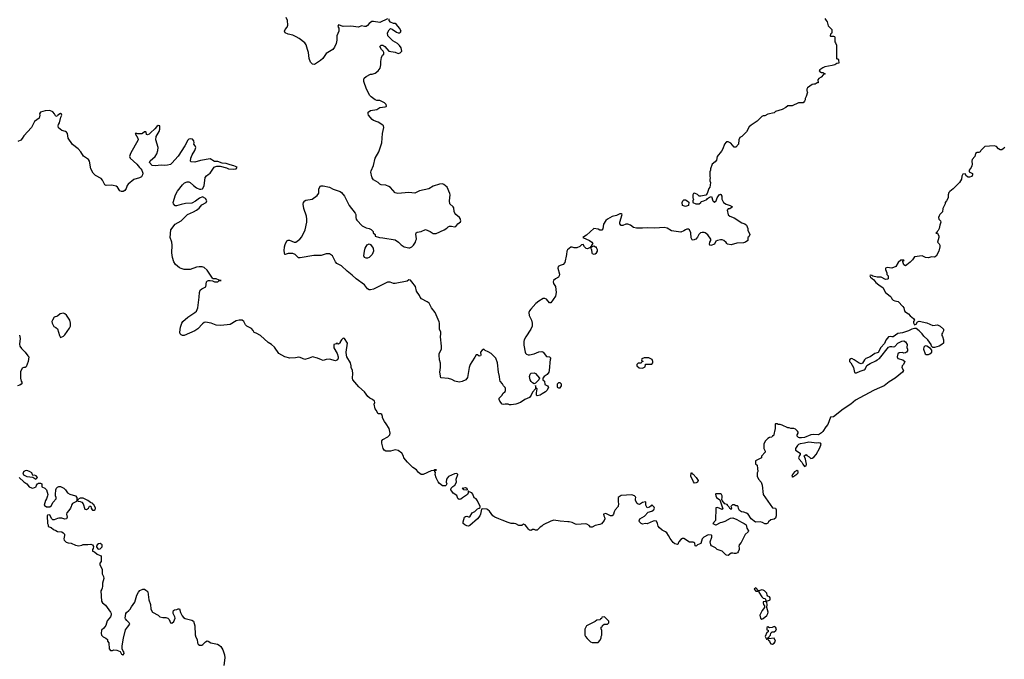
# Model space of a CAD drawing. Header units: inches. Extents: x 1980008 to 2252673, y 74414 to 260562.
# Tile 60 of 228: x 2078777 to 2091664, y 170273 to 178640. Entities that reach past the tile are written whole.
import ezdxf

# ---------------------------------------------------------------- set-up
doc = ezdxf.new("R2010")
doc.units = ezdxf.units.IN
doc.header["$MEASUREMENT"] = 0
for name, color, linetype in [('C0177', 7, 'Continuous'), ('C0187', 7, 'Continuous'), ('C0197', 7, 'Continuous')]:
    doc.layers.add(name, color=color, linetype=linetype)

msp = doc.modelspace()

# ---------------------------------------------------------------- linework, layer by layer
at = {"layer": 'C0177', "color": 5, "elevation": 60}
for points in [[(2080000, 176470), (2079976, 176476), (2079910, 176471), (2079890, 176481), (2079862, 176542), (2079844, 176564), (2079770, 176602), (2079737, 176630), (2079710, 176690), (2079691, 176790), (2079676, 176810), (2079614, 176854), (2079576, 176910), (2079541, 176950), (2079467, 177007), (2079411, 177090), (2079404, 177150), (2079391, 177170), (2079378, 177178), (2079330, 177190), (2079306, 177206), (2079287, 177227), (2079279, 177250), (2079284, 177270), (2079296, 177290), (2079316, 177364), (2079330, 177390), (2079326, 177406), (2079310, 177411), (2079275, 177390), (2079270, 177382), (2079250, 177374), (2079231, 177410), (2079213, 177433), (2079173, 177453), (2079110, 177446), (2079048, 177430), (2079038, 177410), (2079041, 177390), (2079030, 177351), (2078970, 177310), (2078930, 177230), (2078830, 177121), (2078810, 177084), (2078790, 177063), (2078755, 177045)], [(2078774, 174514), (2078783, 174470), (2078776, 174396), (2078781, 174370), (2078800, 174340), (2078849, 174290), (2078883, 174243), (2078898, 174230), (2078889, 174170), (2078862, 174098), (2078848, 174092), (2078832, 174092), (2078810, 174082), (2078789, 174031), (2078789, 173950), (2078798, 173910), (2078808, 173890), (2078798, 173870), (2078780, 173860), (2078749, 173851)], [(2078772, 172652), (2078830, 172596), (2078870, 172570), (2078902, 172530), (2078930, 172514), (2078950, 172512), (2078991, 172529), (2078995, 172550), (2079011, 172570), (2079023, 172577), (2079050, 172577), (2079069, 172570), (2079068, 172530), (2079108, 172510), (2079129, 172490), (2079144, 172430), (2079142, 172410), (2079129, 172370), (2079115, 172350), (2079098, 172290), (2079128, 172268), (2079170, 172268), (2079190, 172278), (2079215, 172330), (2079256, 172370), (2079256, 172390), (2079246, 172410), (2079244, 172430), (2079250, 172490), (2079257, 172510), (2079274, 172526), (2079288, 172532), (2079310, 172535), (2079330, 172526), (2079357, 172510), (2079377, 172490), (2079402, 172450), (2079432, 172432), (2079506, 172410), (2079526, 172390), (2079526, 172350), (2079522, 172338), (2079469, 172311), (2079455, 172290), (2079453, 172270), (2079444, 172250), (2079422, 172218), (2079395, 172190), (2079389, 172170), (2079399, 172130), (2079389, 172111), (2079370, 172107), (2079330, 172117), (2079290, 172119), (2079270, 172115), (2079230, 172097), (2079210, 172096), (2079193, 172113), (2079170, 172162), (2079142, 172158), (2079138, 172150), (2079142, 172050), (2079149, 172030), (2079149, 172010), (2079190, 171998), (2079218, 171970), (2079250, 171959), (2079270, 171945), (2079330, 171940), (2079348, 171928), (2079362, 171910), (2079365, 171890), (2079357, 171850), (2079359, 171830), (2079386, 171806), (2079410, 171795), (2079452, 171792), (2079507, 171767), (2079550, 171756), (2079590, 171764), (2079610, 171774), (2079670, 171773), (2079710, 171777), (2079729, 171770), (2079742, 171750), (2079737, 171723), (2079729, 171709), (2079728, 171688), (2079757, 171677), (2079790, 171647), (2079832, 171632), (2079844, 171624), (2079844, 171550), (2079826, 171530), (2079827, 171513), (2079834, 171490), (2079858, 171450), (2079857, 171390), (2079876, 171356), (2079879, 171330), (2079859, 171270), (2079862, 171230), (2079857, 171203), (2079852, 171188), (2079839, 171170), (2079849, 171031), (2079862, 171010), (2079899, 170979), (2079964, 170890), (2079973, 170870), (2079974, 170854), (2079966, 170830), (2079924, 170776), (2079906, 170714), (2079880, 170680), (2079850, 170652), (2079845, 170610), (2079850, 170588), (2079870, 170568), (2079906, 170550), (2079926, 170530), (2079928, 170508), (2079946, 170490), (2079949, 170410), (2079967, 170387), (2079990, 170386), (2080000, 170391)]]:
    msp.add_lwpolyline(points, dxfattribs=at)
for points in [[(2079350, 174801), (2079308, 174792), (2079270, 174762), (2079230, 174748), (2079205, 174710), (2079198, 174690), (2079202, 174670), (2079226, 174626), (2079250, 174614), (2079270, 174594), (2079296, 174510), (2079310, 174482), (2079350, 174498), (2079370, 174516), (2079430, 174605), (2079440, 174630), (2079442, 174670), (2079432, 174710), (2079390, 174773), (2079370, 174793)], [(2078870, 172741), (2078850, 172739), (2078830, 172729), (2078817, 172710), (2078827, 172687), (2078870, 172662), (2078950, 172654), (2078990, 172628), (2079011, 172650), (2078993, 172673), (2078970, 172682), (2078950, 172678), (2078935, 172710), (2078904, 172730)], [(2079570, 172382), (2079538, 172362), (2079534, 172350), (2079542, 172342), (2079570, 172338), (2079590, 172327), (2079608, 172308), (2079630, 172238), (2079650, 172231), (2079678, 172250), (2079690, 172274), (2079710, 172274), (2079712, 172250), (2079725, 172230), (2079730, 172225), (2079750, 172222), (2079758, 172222), (2079766, 172230), (2079768, 172250), (2079750, 172288), (2079738, 172298), (2079733, 172310), (2079702, 172322), (2079668, 172350), (2079610, 172381)], [(2079830, 171786), (2079810, 171784), (2079790, 171770), (2079782, 171750), (2079783, 171743), (2079799, 171719), (2079810, 171713), (2079830, 171717), (2079855, 171745), (2079856, 171770)]]:
    msp.add_lwpolyline(points, close=True, dxfattribs=at)
at = {"layer": 'C0187', "color": 5}
for points, elevation in [([(2089314, 178654), (2089334, 178630), (2089344, 178610), (2089358, 178558), (2089406, 178510), (2089406, 178470), (2089402, 178458), (2089388, 178452), (2089386, 178430), (2089390, 178426), (2089430, 178426), (2089442, 178422), (2089446, 178410), (2089446, 178350), (2089456, 178336), (2089467, 178307), (2089466, 178130), (2089470, 178126), (2089490, 178126), (2089496, 178116), (2089498, 178070), (2089470, 178065), (2089446, 178050), (2089410, 178039), (2089317, 178023), (2089290, 178011), (2089250, 177982), (2089242, 177970), (2089250, 177962), (2089270, 177948), (2089287, 177947), (2089310, 177938), (2089318, 177930), (2089298, 177922), (2089268, 177890), (2089238, 177870), (2089225, 177855), (2089226, 177814), (2089214, 177814), (2089190, 177798), (2089170, 177798), (2089150, 177791), (2089089, 177750), (2089078, 177730), (2089078, 177710), (2089086, 177690), (2089070, 177634), (2089058, 177610), (2089058, 177590), (2089050, 177574), (2089030, 177554), (2088970, 177552), (2088887, 177513), (2088829, 177511), (2088806, 177490), (2088756, 177464), (2088670, 177438), (2088650, 177422), (2088570, 177402), (2088530, 177382), (2088510, 177382), (2088490, 177372), (2088430, 177312), (2088350, 177262), (2088323, 177237), (2088288, 177172), (2088228, 177112), (2088203, 177097), (2088188, 177070), (2088187, 177013), (2088150, 176974), (2088130, 176974), (2088084, 177024), (2088050, 177042), (2088030, 177042), (2088023, 177037), (2088002, 177010), (2087981, 176950), (2087962, 176918), (2087904, 176850), (2087897, 176803), (2087880, 176780), (2087842, 176750), (2087818, 176690), (2087818, 176670), (2087809, 176651), (2087808, 176630), (2087808, 176590), (2087815, 176570), (2087809, 176551), (2087809, 176530), (2087818, 176510), (2087816, 176476), (2087809, 176450), (2087795, 176430), (2087776, 176364), (2087756, 176344), (2087690, 176332), (2087670, 176332), (2087650, 176351), (2087610, 176371), (2087596, 176364), (2087588, 176350), (2087588, 176310), (2087598, 176290), (2087586, 176270), (2087587, 176247), (2087626, 176230), (2087670, 176229), (2087694, 176250), (2087698, 176262), (2087730, 176268), (2087771, 176289), (2087780, 176300), (2087804, 176316), (2087830, 176326), (2087850, 176268), (2087870, 176249), (2087878, 176262), (2087891, 176270), (2087905, 176310), (2087930, 176348), (2087950, 176358), (2087955, 176355), (2087968, 176330), (2087968, 176290), (2087989, 176250), (2088025, 176225), (2088078, 176210), (2088108, 176190), (2088070, 176166), (2088050, 176165), (2088035, 176150), (2088049, 176089), (2088070, 176069), (2088130, 176049), (2088230, 175982), (2088270, 175968), (2088288, 175950), (2088308, 175910), (2088308, 175888), (2088335, 175830), (2088322, 175798), (2088306, 175790), (2088306, 175750), (2088278, 175730), (2088250, 175721), (2088165, 175715), (2088090, 175696), (2088043, 175703), (2088032, 175710), (2088024, 175724), (2087994, 175750), (2087970, 175758), (2087950, 175758), (2087910, 175751), (2087890, 175742), (2087870, 175702), (2087825, 175685), (2087811, 175691), (2087805, 175705), (2087811, 175730), (2087825, 175750), (2087825, 175770), (2087784, 175824), (2087750, 175852), (2087737, 175857), (2087710, 175858), (2087686, 175850), (2087666, 175830), (2087650, 175794), (2087626, 175770), (2087590, 175754), (2087578, 175758), (2087564, 175784), (2087562, 175850), (2087542, 175890), (2087530, 175898), (2087510, 175898), (2087490, 175891), (2087470, 175878), (2087430, 175862), (2087310, 175879), (2087253, 175913), (2087210, 175922), (2087090, 175914), (2086990, 175916), (2086930, 175911), (2086851, 175911), (2086810, 175921), (2086770, 175951), (2086736, 175964), (2086710, 175965), (2086670, 175946), (2086650, 175947), (2086631, 175970), (2086631, 175990), (2086661, 176090), (2086650, 176101), (2086630, 176101), (2086590, 176079), (2086530, 176067), (2086469, 176031), (2086449, 176011), (2086417, 175963), (2086410, 175902), (2086395, 175885), (2086370, 175887), (2086350, 175901), (2086290, 175907), (2086197, 175823), (2086146, 175790), (2086233, 175753), (2086264, 175730), (2086278, 175710), (2086262, 175690), (2086262, 175678), (2086248, 175670), (2086246, 175654), (2086234, 175654), (2086210, 175642), (2086190, 175645), (2086168, 175668), (2086150, 175698), (2086130, 175696), (2086108, 175672), (2086070, 175655), (2086035, 175655), (2086010, 175665), (2085990, 175665), (2085949, 175630), (2085939, 175610), (2085935, 175570), (2085910, 175462), (2085890, 175438), (2085850, 175426), (2085824, 175410), (2085821, 175390), (2085841, 175310), (2085839, 175290), (2085828, 175270), (2085788, 175250), (2085765, 175230), (2085759, 175210), (2085764, 175190), (2085789, 175150), (2085797, 175070), (2085790, 175025), (2085730, 174934), (2085710, 174934), (2085670, 174982), (2085650, 174991), (2085630, 174991), (2085570, 174958), (2085534, 174926), (2085466, 174854), (2085449, 174830), (2085441, 174810), (2085445, 174770), (2085474, 174710), (2085484, 174670), (2085486, 174630), (2085469, 174590), (2085402, 174490), (2085381, 174450), (2085376, 174430), (2085377, 174383), (2085392, 174292), (2085397, 174277), (2085410, 174264), (2085430, 174257), (2085450, 174257), (2085511, 174269), (2085570, 174296), (2085610, 174297), (2085630, 174289), (2085674, 174234), (2085710, 174228), (2085728, 174210), (2085722, 174198), (2085707, 174050), (2085701, 174030), (2085681, 173999), (2085642, 173970), (2085626, 173950), (2085626, 173930), (2085648, 173910), (2085650, 173866), (2085686, 173850), (2085698, 173830), (2085678, 173790), (2085658, 173770), (2085614, 173746), (2085590, 173726), (2085550, 173718), (2085543, 173730), (2085543, 173757), (2085552, 173810), (2085538, 173818), (2085530, 173854), (2085526, 173810), (2085490, 173765), (2085473, 173727), (2085450, 173696), (2085390, 173671), (2085330, 173631), (2085269, 173611), (2085210, 173601), (2085190, 173601), (2085170, 173611), (2085130, 173611), (2085110, 173605), (2085094, 173610), (2085062, 173650), (2085052, 173670), (2085054, 173690), (2085090, 173726), (2085102, 173750), (2085130, 173778), (2085136, 173790), (2085137, 173817), (2085132, 173830), (2085110, 173852), (2085098, 173878), (2085067, 173910), (2085061, 173930), (2085059, 173970), (2085044, 174030), (2085031, 174150), (2085007, 174210), (2084950, 174271), (2084910, 174296), (2084871, 174311), (2084850, 174331), (2084830, 174318), (2084809, 174290), (2084813, 174250), (2084810, 174242), (2084790, 174238), (2084770, 174254), (2084750, 174254), (2084736, 174224), (2084694, 174166), (2084675, 174130), (2084661, 174090), (2084639, 173961), (2084618, 173930), (2084570, 173906), (2084530, 173899), (2084472, 173910), (2084433, 173933), (2084390, 173946), (2084290, 173954), (2084276, 174030), (2084286, 174090), (2084285, 174145), (2084271, 174190), (2084266, 174250), (2084268, 174272), (2084296, 174330), (2084296, 174370), (2084284, 174490), (2084290, 174530), (2084288, 174550), (2084272, 174590), (2084272, 174670), (2084268, 174688), (2084214, 174810), (2084168, 174870), (2084137, 174930), (2084110, 174950), (2084038, 174990), (2084018, 175010), (2084011, 175030), (2083971, 175090), (2083956, 175150), (2083910, 175211), (2083890, 175231), (2083870, 175237), (2083850, 175221), (2083690, 175188), (2083670, 175188), (2083626, 175206), (2083610, 175208), (2083590, 175204), (2083410, 175116), (2083370, 175104), (2083350, 175106), (2083330, 175118), (2083290, 175170), (2083179, 175250), (2083130, 175299), (2083065, 175350), (2082990, 175421), (2082930, 175451), (2082911, 175471), (2082886, 175526), (2082871, 175550), (2082830, 175578), (2082790, 175578), (2082725, 175555), (2082627, 175553), (2082450, 175525), (2082426, 175526), (2082382, 175570), (2082350, 175581), (2082290, 175581), (2082250, 175566), (2082246, 175570), (2082238, 175618), (2082241, 175670), (2082250, 175699), (2082275, 175745), (2082290, 175755), (2082310, 175756), (2082370, 175730), (2082390, 175730), (2082443, 175770), (2082470, 175799), (2082513, 175890), (2082535, 175990), (2082537, 176030), (2082530, 176070), (2082498, 176170), (2082488, 176228), (2082490, 176250), (2082509, 176271), (2082523, 176277), (2082607, 176293), (2082670, 176342), (2082691, 176370), (2082692, 176428), (2082713, 176467), (2082750, 176468), (2082830, 176449), (2082882, 176422), (2082972, 176392), (2082990, 176379), (2083027, 176330), (2083088, 176210), (2083170, 176110), (2083175, 176090), (2083176, 176050), (2083181, 176030), (2083190, 176016), (2083261, 175941), (2083310, 175916), (2083349, 175909), (2083377, 175897), (2083402, 175870), (2083402, 175850), (2083428, 175830), (2083430, 175809), (2083486, 175790), (2083530, 175787), (2083690, 175761), (2083734, 175730), (2083770, 175694), (2083810, 175669), (2083870, 175654), (2083885, 175655), (2083910, 175668), (2083930, 175689), (2083959, 175730), (2083961, 175750), (2083971, 175769), (2083968, 175810), (2083961, 175830), (2083966, 175850), (2083981, 175859), (2084031, 175870), (2084090, 175896), (2084149, 175869), (2084190, 175842), (2084230, 175841), (2084331, 175889), (2084367, 175913), (2084385, 175930), (2084402, 175938), (2084430, 175938), (2084470, 175929), (2084484, 175936), (2084510, 175969), (2084546, 175994), (2084551, 176010), (2084541, 176041), (2084533, 176053), (2084487, 176090), (2084471, 176110), (2084463, 176130), (2084458, 176178), (2084451, 176190), (2084405, 176230), (2084401, 176270), (2084411, 176350), (2084408, 176368), (2084371, 176450), (2084330, 176483), (2084310, 176491), (2084270, 176487), (2084190, 176460), (2084130, 176428), (2084010, 176402), (2083950, 176372), (2083870, 176381), (2083725, 176365), (2083690, 176375), (2083630, 176443), (2083610, 176459), (2083570, 176473), (2083510, 176481), (2083490, 176490), (2083470, 176510), (2083410, 176547), (2083390, 176570), (2083385, 176585), (2083373, 176647), (2083376, 176664), (2083406, 176734), (2083430, 176830), (2083476, 176910), (2083506, 176990), (2083516, 177030), (2083525, 177150), (2083545, 177230), (2083539, 177250), (2083516, 177270), (2083470, 177299), (2083410, 177322), (2083390, 177335), (2083341, 177390), (2083336, 177410), (2083338, 177430), (2083368, 177452), (2083450, 177466), (2083490, 177489), (2083561, 177499), (2083575, 177505), (2083578, 177510), (2083574, 177530), (2083551, 177550), (2083490, 177584), (2083450, 177584), (2083430, 177593), (2083377, 177630), (2083359, 177650), (2083315, 177730), (2083281, 177830), (2083282, 177858), (2083286, 177874), (2083310, 177898), (2083370, 177928), (2083390, 177929), (2083430, 177941), (2083470, 177972), (2083494, 178006), (2083505, 178050), (2083506, 178094), (2083514, 178146), (2083524, 178176), (2083542, 178190), (2083542, 178210), (2083534, 178226), (2083512, 178250), (2083492, 178290), (2083510, 178308), (2083530, 178308), (2083558, 178290), (2083609, 178229), (2083690, 178213), (2083730, 178199), (2083755, 178205), (2083778, 178230), (2083772, 178270), (2083750, 178302), (2083722, 178330), (2083663, 178363), (2083596, 178430), (2083593, 178470), (2083611, 178509), (2083630, 178524), (2083650, 178517), (2083710, 178476), (2083730, 178470), (2083752, 178470), (2083763, 178477), (2083771, 178489), (2083750, 178530), (2083710, 178576), (2083690, 178591), (2083670, 178591), (2083630, 178607), (2083615, 178630), (2083614, 178650)], 80), ([(2083592, 178652), (2083490, 178602), (2083410, 178617), (2083386, 178614), (2083353, 178590), (2083330, 178563), (2083310, 178551), (2083290, 178551), (2083250, 178561), (2083210, 178544), (2083110, 178557), (2083010, 178552), (2082950, 178571), (2082943, 178550), (2082953, 178530), (2082954, 178490), (2082930, 178430), (2082929, 178370), (2082919, 178330), (2082898, 178282), (2082875, 178250), (2082790, 178196), (2082744, 178130), (2082716, 178104), (2082650, 178061), (2082630, 178055), (2082610, 178056), (2082585, 178085), (2082565, 178130), (2082555, 178210), (2082546, 178250), (2082526, 178310), (2082510, 178337), (2082434, 178394), (2082397, 178417), (2082350, 178436), (2082290, 178450), (2082251, 178470), (2082243, 178490), (2082251, 178510), (2082279, 178541), (2082287, 178570), (2082281, 178630), (2082266, 178670)], 80), ([(2090000, 173811), (2089950, 173790), (2089716, 173664), (2089657, 173610), (2089555, 173545), (2089430, 173445), (2089390, 173439), (2089355, 173345), (2089330, 173315), (2089290, 173254), (2089270, 173234), (2089230, 173207), (2089170, 173215), (2089130, 173208), (2089050, 173175), (2089010, 173168), (2088982, 173170), (2088970, 173174), (2088951, 173190), (2088951, 173210), (2088965, 173230), (2088964, 173244), (2088957, 173257), (2088930, 173282), (2088910, 173292), (2088870, 173292), (2088850, 173302), (2088830, 173302), (2088757, 173337), (2088730, 173345), (2088705, 173345), (2088690, 173354), (2088670, 173354), (2088666, 173350), (2088666, 173290), (2088642, 173198), (2088630, 173194), (2088622, 173178), (2088590, 173172), (2088570, 173162), (2088538, 173130), (2088518, 173090), (2088518, 173030), (2088536, 172996), (2088536, 172984), (2088486, 172930), (2088486, 172910), (2088406, 172870), (2088408, 172830), (2088428, 172810), (2088435, 172770), (2088438, 172730), (2088429, 172710), (2088429, 172670), (2088449, 172630), (2088482, 172590), (2088495, 172550), (2088509, 172430), (2088630, 172255), (2088670, 172248), (2088676, 172230), (2088677, 172150), (2088670, 172118), (2088650, 172106), (2088610, 172098), (2088578, 172070), (2088568, 172052), (2088550, 172045), (2088530, 172044), (2088501, 172061), (2088470, 172071), (2088408, 172068), (2088351, 172110), (2088310, 172171), (2088290, 172185), (2088257, 172197), (2088223, 172203), (2088197, 172217), (2088185, 172245), (2088182, 172270), (2088170, 172282), (2088150, 172282), (2088130, 172292), (2088108, 172292), (2088086, 172270), (2088095, 172255), (2088090, 172234), (2088082, 172242), (2088070, 172245), (2088064, 172264), (2088050, 172274), (2088046, 172286), (2088036, 172296), (2088008, 172308), (2087972, 172350), (2087965, 172365), (2087972, 172390), (2087972, 172410), (2087962, 172430), (2087950, 172438), (2087890, 172438), (2087886, 172434), (2087887, 172410), (2087897, 172390), (2087939, 172359), (2087947, 172347), (2087979, 172241), (2087970, 172232), (2087910, 172258), (2087890, 172254), (2087886, 172090), (2087848, 172050), (2087886, 172030), (2087894, 172030), (2087950, 172064), (2087970, 172066), (2088010, 172079), (2088080, 172120), (2088110, 172125), (2088163, 172103), (2088225, 172065), (2088259, 172050), (2088284, 172030), (2088295, 171990), (2088314, 171954), (2088310, 171942), (2088273, 171907), (2088219, 171801), (2088195, 171770), (2088189, 171750), (2088195, 171730), (2088195, 171710), (2088181, 171679), (2088170, 171667), (2088150, 171657), (2088130, 171655), (2088110, 171661), (2088090, 171661), (2088050, 171631), (2088030, 171633), (2088020, 171640), (2087970, 171688), (2087907, 171707), (2087882, 171730), (2087830, 171758), (2087823, 171770), (2087816, 171810), (2087838, 171870), (2087838, 171890), (2087830, 171896), (2087790, 171902), (2087730, 171872), (2087709, 171850), (2087692, 171788), (2087648, 171772), (2087630, 171754), (2087618, 171758), (2087612, 171790), (2087600, 171800), (2087590, 171805), (2087544, 171804), (2087468, 171852), (2087450, 171852), (2087430, 171838), (2087406, 171810), (2087395, 171790), (2087396, 171784), (2087387, 171773), (2087350, 171784), (2087330, 171801), (2087290, 171851), (2087270, 171891), (2087245, 171925), (2087230, 171939), (2087184, 171964), (2087151, 171991), (2087135, 172015), (2087127, 172050), (2087110, 172078), (2087090, 172083), (2087070, 172079), (2086990, 172044), (2086970, 172047), (2086930, 172040), (2086910, 172047), (2086890, 172070), (2086886, 172086), (2086893, 172110), (2086953, 172147), (2087001, 172199), (2087051, 172209), (2087070, 172222), (2087078, 172230), (2087085, 172250), (2087082, 172262), (2087050, 172294), (2087040, 172280), (2087019, 172261), (2086990, 172252), (2086971, 172290), (2086974, 172330), (2086970, 172334), (2086930, 172325), (2086890, 172298), (2086870, 172301), (2086858, 172310), (2086835, 172350), (2086835, 172370), (2086841, 172390), (2086837, 172397), (2086822, 172410), (2086790, 172425), (2086650, 172416), (2086610, 172391), (2086609, 172330), (2086615, 172310), (2086608, 172270), (2086569, 172230), (2086557, 172203), (2086549, 172170), (2086540, 172160), (2086530, 172151), (2086510, 172151), (2086450, 172179), (2086418, 172170), (2086422, 172150), (2086433, 172133), (2086435, 172110), (2086429, 172090), (2086410, 172065), (2086390, 172046), (2086370, 172036), (2086310, 172022), (2086270, 172002), (2086250, 172002), (2086230, 172022), (2086200, 172040), (2086184, 172044), (2086070, 172038), (2086050, 172041), (2086010, 172061), (2085970, 172073), (2085950, 172071), (2085850, 172078), (2085770, 172091), (2085730, 172081), (2085629, 172031), (2085610, 172012), (2085590, 172002), (2085550, 171962), (2085530, 171962), (2085511, 171971), (2085490, 171971), (2085470, 171958), (2085460, 171960), (2085450, 171962), (2085435, 171975), (2085411, 172011), (2085391, 172031), (2085370, 172042), (2085350, 172025), (2085310, 172025), (2085270, 172046), (2085250, 172051), (2085210, 172051), (2085170, 172061), (2085094, 172094), (2085048, 172108), (2084994, 172134), (2084970, 172151), (2084926, 172210), (2084905, 172230), (2084890, 172237), (2084838, 172242), (2084822, 172238), (2084809, 172170), (2084799, 172150), (2084767, 172110), (2084670, 172021), (2084650, 172014), (2084630, 172019), (2084605, 172030), (2084581, 172050), (2084580, 172070), (2084601, 172130), (2084610, 172140), (2084630, 172144), (2084650, 172135), (2084670, 172137), (2084701, 172190), (2084733, 172207), (2084770, 172242), (2084792, 172248), (2084802, 172258), (2084805, 172270), (2084770, 172345), (2084751, 172371), (2084726, 172386), (2084710, 172434), (2084694, 172450), (2084662, 172462), (2084650, 172474), (2084646, 172474), (2084646, 172450), (2084638, 172430), (2084573, 172387), (2084550, 172366), (2084530, 172365), (2084510, 172374), (2084497, 172417), (2084450, 172446), (2084431, 172470), (2084421, 172490), (2084425, 172510), (2084447, 172533), (2084472, 172550), (2084494, 172590), (2084492, 172630), (2084512, 172690), (2084510, 172694), (2084490, 172702), (2084470, 172698), (2084390, 172662), (2084362, 172630), (2084358, 172590), (2084366, 172570), (2084358, 172550), (2084350, 172542), (2084310, 172542), (2084270, 172571), (2084254, 172594), (2084228, 172648), (2084217, 172690), (2084218, 172718), (2084212, 172730), (2084214, 172746), (2084226, 172746), (2084231, 172751), (2084210, 172751), (2084199, 172741), (2084163, 172737), (2084058, 172690), (2084030, 172691), (2083995, 172715), (2083971, 172750), (2083923, 172783), (2083855, 172850), (2083805, 172910), (2083802, 172930), (2083778, 172970), (2083730, 173005), (2083690, 173011), (2083630, 172995), (2083610, 172994), (2083570, 172996), (2083547, 173007), (2083536, 173030), (2083519, 173099), (2083517, 173130), (2083531, 173150), (2083595, 173185), (2083623, 173210), (2083628, 173230), (2083614, 173290), (2083574, 173354), (2083550, 173382), (2083527, 173430), (2083527, 173450), (2083515, 173475), (2083505, 173485), (2083470, 173485), (2083441, 173530), (2083431, 173550), (2083417, 173610), (2083427, 173630), (2083419, 173650), (2083396, 173670), (2083359, 173690), (2083335, 173710), (2083290, 173771), (2083218, 173838), (2083139, 173930), (2083134, 173950), (2083139, 174010), (2083131, 174050), (2083116, 174090), (2083116, 174110), (2083106, 174150), (2083061, 174230), (2083056, 174250), (2083051, 174290), (2083067, 174410), (2083030, 174471), (2083010, 174472), (2082989, 174450), (2082973, 174427), (2082970, 174414), (2082950, 174394), (2082938, 174398), (2082930, 174412), (2082922, 174398), (2082888, 174392), (2082890, 174346), (2082933, 174273), (2082945, 174230), (2082945, 174210), (2082937, 174190), (2082910, 174175), (2082830, 174199), (2082790, 174196), (2082750, 174183), (2082728, 174188), (2082674, 174214), (2082610, 174231), (2082566, 174210), (2082510, 174196), (2082450, 174221), (2082430, 174223), (2082385, 174215), (2082313, 174213), (2082248, 174228), (2082171, 174271), (2082110, 174356), (2082075, 174390), (2082030, 174417), (2081930, 174507), (2081870, 174541), (2081847, 174547), (2081834, 174574), (2081810, 174598), (2081750, 174631), (2081731, 174650), (2081710, 174691), (2081690, 174707), (2081674, 174710), (2081650, 174710), (2081610, 174700), (2081530, 174654), (2081410, 174639), (2081350, 174643), (2081282, 174670), (2081210, 174682), (2081190, 174677), (2081170, 174662), (2081110, 174594), (2081070, 174568), (2080930, 174507), (2080910, 174508), (2080890, 174517), (2080879, 174530), (2080873, 174553), (2080881, 174619), (2080898, 174670), (2080913, 174690), (2080977, 174750), (2081070, 174810), (2081090, 174827), (2081102, 174850), (2081109, 174871), (2081128, 175010), (2081129, 175071), (2081139, 175101), (2081160, 175120), (2081213, 175147), (2081223, 175210), (2081237, 175223), (2081250, 175229), (2081270, 175229), (2081302, 175222), (2081326, 175210), (2081370, 175209), (2081390, 175226), (2081410, 175226), (2081414, 175230), (2081390, 175231), (2081350, 175251), (2081310, 175251), (2081299, 175259), (2081250, 175337), (2081230, 175363), (2081190, 175398), (2081165, 175405), (2081127, 175407), (2081090, 175402), (2081010, 175374), (2080930, 175374), (2080890, 175384), (2080870, 175394), (2080817, 175437), (2080796, 175470), (2080777, 175530), (2080768, 175588), (2080774, 175690), (2080767, 175730), (2080748, 175790), (2080755, 175890), (2080810, 175964), (2080891, 176010), (2080972, 176090), (2081054, 176126), (2081092, 176150), (2081124, 176176), (2081161, 176219), (2081218, 176250), (2081225, 176270), (2081210, 176302), (2081170, 176322), (2081130, 176306), (2081076, 176264), (2081030, 176239), (2080946, 176234), (2080890, 176224), (2080830, 176205), (2080810, 176205), (2080791, 176230), (2080788, 176250), (2080816, 176350), (2080843, 176397), (2080910, 176481), (2080936, 176504), (2080970, 176517), (2080990, 176517), (2081010, 176510), (2081050, 176469), (2081090, 176441), (2081130, 176424), (2081150, 176422), (2081170, 176428), (2081190, 176466), (2081205, 176575), (2081222, 176598), (2081244, 176616), (2081271, 176630), (2081321, 176710), (2081330, 176717), (2081357, 176723), (2081402, 176722), (2081482, 176702), (2081510, 176690), (2081570, 176684), (2081612, 176690), (2081622, 176710), (2081578, 176730), (2081530, 176739), (2081478, 176758), (2081425, 176765), (2081370, 176783), (2081326, 176786), (2081270, 176819), (2081143, 176797), (2081070, 176775), (2081022, 176782), (2081011, 176791), (2081015, 176830), (2081034, 176870), (2081070, 176930), (2081081, 176970), (2081074, 176990), (2081055, 177010), (2081062, 177030), (2081055, 177055), (2081037, 177077), (2081010, 177081), (2080990, 177075), (2080977, 177063), (2080937, 176990), (2080850, 176853), (2080770, 176762), (2080750, 176747), (2080710, 176736), (2080670, 176731), (2080630, 176736), (2080550, 176726), (2080512, 176732), (2080474, 176770), (2080485, 176795), (2080552, 176850), (2080570, 176886), (2080585, 176930), (2080591, 176970), (2080561, 177070), (2080563, 177110), (2080602, 177178), (2080611, 177209), (2080611, 177251), (2080590, 177255), (2080570, 177241), (2080545, 177210), (2080490, 177158), (2080470, 177142), (2080450, 177134), (2080438, 177138), (2080434, 177170), (2080430, 177174), (2080410, 177174), (2080386, 177150), (2080375, 177145), (2080325, 177145), (2080309, 177151), (2080289, 177150), (2080324, 177090), (2080329, 177070), (2080229, 176890), (2080215, 176850), (2080222, 176830), (2080310, 176749), (2080329, 176730), (2080345, 176705), (2080364, 176690), (2080376, 176670), (2080389, 176630), (2080384, 176610), (2080370, 176585), (2080346, 176570), (2080269, 176551), (2080195, 176490), (2080182, 176470), (2080169, 176431), (2080154, 176406), (2080130, 176392), (2080110, 176391), (2080090, 176402), (2080056, 176450), (2080041, 176461), (2080000, 176470)], 60), ([(2090000, 175273), (2089945, 175285), (2089930, 175294), (2089910, 175298), (2089904, 175290), (2089914, 175270), (2089955, 175235), (2089982, 175202), (2090000, 175187)], 60), ([(2090000, 174283), (2089968, 174272), (2089910, 174230), (2089850, 174208), (2089834, 174190), (2089810, 174146), (2089790, 174139), (2089765, 174145), (2089701, 174190), (2089670, 174206), (2089655, 174205), (2089638, 174190), (2089638, 174170), (2089655, 174150), (2089689, 174090), (2089704, 174024), (2089710, 174018), (2089730, 174018), (2089777, 174043), (2089830, 174059), (2089841, 174070), (2089866, 174114), (2089910, 174143), (2089982, 174178), (2090000, 174190)], 60), ([(2080000, 170391), (2080010, 170395), (2080050, 170394), (2080093, 170373), (2080110, 170338), (2080126, 170330), (2080131, 170329), (2080145, 170350), (2080141, 170370), (2080126, 170386), (2080118, 170410), (2080118, 170450), (2080135, 170550), (2080164, 170656), (2080186, 170694), (2080219, 170730), (2080211, 170750), (2080178, 170778), (2080161, 170801), (2080158, 170810), (2080166, 170870), (2080175, 170885), (2080207, 170910), (2080225, 170930), (2080239, 170961), (2080282, 171018), (2080310, 171110), (2080331, 171150), (2080350, 171174), (2080390, 171189), (2080410, 171189), (2080430, 171179), (2080442, 171170), (2080453, 171153), (2080467, 171050), (2080489, 170990), (2080493, 170930), (2080515, 170890), (2080588, 170850), (2080610, 170829), (2080650, 170819), (2080690, 170821), (2080718, 170810), (2080733, 170793), (2080749, 170750), (2080770, 170744), (2080793, 170767), (2080811, 170810), (2080807, 170830), (2080787, 170870), (2080785, 170890), (2080791, 170909), (2080802, 170918), (2080835, 170925), (2080850, 170934), (2080870, 170933), (2080883, 170883), (2080902, 170842), (2080919, 170819), (2080945, 170805), (2081030, 170784), (2081052, 170770), (2081070, 170710), (2081074, 170594), (2081082, 170562), (2081102, 170530), (2081106, 170490), (2081115, 170470), (2081130, 170459), (2081161, 170459), (2081175, 170465), (2081210, 170501), (2081230, 170513), (2081246, 170510), (2081278, 170490), (2081368, 170470), (2081390, 170458), (2081410, 170439), (2081435, 170395), (2081458, 170330), (2081462, 170290), (2081451, 170190)], 60)]:
    msp.add_lwpolyline(points, dxfattribs=dict(at, elevation=elevation))
for points, elevation in [([(2087490, 176198), (2087450, 176208), (2087449, 176250), (2087458, 176270), (2087470, 176282), (2087490, 176282), (2087514, 176270), (2087533, 176253), (2087530, 176209)], 80), ([(2083310, 175522), (2083289, 175530), (2083282, 175550), (2083288, 175610), (2083299, 175650), (2083310, 175673), (2083327, 175693), (2083350, 175707), (2083370, 175698), (2083390, 175670), (2083402, 175650), (2083407, 175613), (2083390, 175568), (2083350, 175529), (2083330, 175522)], 80), ([(2086290, 175678), (2086258, 175662), (2086254, 175650), (2086262, 175630), (2086265, 175590), (2086270, 175582), (2086290, 175572), (2086310, 175578), (2086328, 175590), (2086338, 175610), (2086338, 175630), (2086326, 175654), (2086326, 175666), (2086314, 175666)], 80), ([(2087010, 174218), (2086950, 174218), (2086918, 174202), (2086914, 174190), (2086918, 174178), (2086933, 174173), (2086933, 174167), (2086918, 174162), (2086910, 174146), (2086870, 174146), (2086854, 174130), (2086854, 174110), (2086884, 174084), (2086930, 174082), (2086962, 174098), (2086966, 174130), (2086970, 174134), (2087050, 174134), (2087066, 174150), (2087066, 174170), (2087055, 174195)], 80), ([(2085510, 173878), (2085490, 173888), (2085470, 173908), (2085459, 173930), (2085449, 173971), (2085458, 174002), (2085470, 174016), (2085510, 174021), (2085530, 174011), (2085582, 173950), (2085572, 173930), (2085530, 173886)], 80), ([(2085850, 173888), (2085830, 173888), (2085812, 173870), (2085813, 173833), (2085830, 173822), (2085850, 173826), (2085868, 173850), (2085868, 173870)], 80), ([(2089105, 173115), (2089050, 173098), (2088990, 173093), (2088970, 173084), (2088956, 173070), (2088931, 173030), (2088931, 173010), (2088992, 172970), (2088994, 172950), (2088982, 172938), (2088971, 172910), (2088978, 172890), (2089013, 172853), (2089025, 172825), (2089050, 172796), (2089070, 172802), (2089073, 172827), (2089064, 172890), (2089046, 172934), (2089070, 172952), (2089080, 172940), (2089110, 172921), (2089130, 172901), (2089150, 172904), (2089170, 172915), (2089202, 172950), (2089250, 173039), (2089269, 173089), (2089260, 173100), (2089230, 173105), (2089210, 173101)], 60), ([(2087610, 172578), (2087595, 172595), (2087562, 172670), (2087566, 172710), (2087570, 172711), (2087578, 172698), (2087590, 172695), (2087632, 172652), (2087656, 172610), (2087650, 172589), (2087630, 172579)], 60), ([(2088950, 172741), (2088917, 172723), (2088892, 172690), (2088885, 172670), (2088890, 172654), (2088898, 172662), (2088910, 172665), (2088921, 172679), (2088950, 172694), (2088964, 172710), (2088964, 172730)], 60), ([(2084630, 172486), (2084589, 172489), (2084582, 172502), (2084568, 172510), (2084610, 172518), (2084630, 172512), (2084634, 172490)], 60), ([(2088410, 171208), (2088392, 171190), (2088410, 171162), (2088430, 171162), (2088438, 171162), (2088446, 171170), (2088435, 171175), (2088428, 171190)], 60), ([(2088490, 171181), (2088452, 171168), (2088451, 171150), (2088491, 171090), (2088510, 171071), (2088534, 171070), (2088542, 171042), (2088550, 171034), (2088590, 171045), (2088598, 171050), (2088600, 171060), (2088598, 171078), (2088590, 171088), (2088570, 171098), (2088562, 171110), (2088556, 171136), (2088524, 171170), (2088510, 171178)], 60), ([(2088547, 171027), (2088510, 171026), (2088506, 171010), (2088511, 170990), (2088526, 170970), (2088527, 170950), (2088495, 170910), (2088463, 170850), (2088471, 170810), (2088490, 170796), (2088510, 170805), (2088556, 170844), (2088569, 170870), (2088572, 170888), (2088555, 170950), (2088562, 170990), (2088555, 171015)], 60), ([(2086430, 170826), (2086398, 170822), (2086393, 170807), (2086378, 170802), (2086373, 170787), (2086330, 170786), (2086310, 170766), (2086194, 170710), (2086172, 170668), (2086172, 170590), (2086182, 170570), (2086205, 170545), (2086250, 170502), (2086270, 170492), (2086350, 170494), (2086376, 170524), (2086387, 170553), (2086388, 170572), (2086398, 170590), (2086398, 170650), (2086388, 170670), (2086388, 170692), (2086402, 170698), (2086407, 170713), (2086427, 170733), (2086470, 170734), (2086486, 170750), (2086486, 170770)], 60), ([(2088650, 170702), (2088627, 170687), (2088590, 170686), (2088570, 170698), (2088554, 170690), (2088558, 170658), (2088573, 170653), (2088574, 170630), (2088558, 170622), (2088532, 170570), (2088550, 170534), (2088562, 170538), (2088570, 170554), (2088582, 170558), (2088586, 170570), (2088606, 170590), (2088607, 170613), (2088627, 170633), (2088650, 170632), (2088675, 170650), (2088682, 170670), (2088670, 170695)], 60), ([(2088650, 170548), (2088578, 170542), (2088574, 170530), (2088578, 170518), (2088592, 170512), (2088593, 170493), (2088610, 170474), (2088630, 170472), (2088650, 170485), (2088669, 170510)], 60)]:
    msp.add_lwpolyline(points, close=True, dxfattribs=dict(at, elevation=elevation))
at = {"layer": 'C0197', "color": 5, "elevation": 60}
for points in [[(2091669, 176970), (2091649, 176950), (2091630, 176939), (2091617, 176937), (2091610, 176936), (2091590, 176951), (2091560, 176980), (2091531, 176991), (2091410, 176982), (2091358, 176930), (2091348, 176912), (2091330, 176902), (2091310, 176902), (2091288, 176890), (2091278, 176850), (2091242, 176810), (2091239, 176790), (2091245, 176750), (2091241, 176730), (2091232, 176708), (2091202, 176670), (2091206, 176650), (2091247, 176627), (2091248, 176610), (2091238, 176590), (2091210, 176578), (2091190, 176578), (2091170, 176592), (2091150, 176622), (2091122, 176618), (2091110, 176594), (2091105, 176555), (2091078, 176510), (2090995, 176425), (2090950, 176392), (2090940, 176380), (2090929, 176350), (2090928, 176310), (2090909, 176271), (2090889, 176250), (2090888, 176230), (2090858, 176170), (2090854, 176126), (2090818, 176090), (2090810, 176074), (2090804, 176050), (2090809, 176029), (2090828, 176010), (2090834, 175990), (2090819, 175950), (2090813, 175907), (2090799, 175881), (2090786, 175870), (2090782, 175858), (2090766, 175850), (2090770, 175846), (2090790, 175846), (2090809, 175810), (2090809, 175790), (2090789, 175730), (2090810, 175708), (2090819, 175690), (2090821, 175670), (2090809, 175610), (2090773, 175547), (2090750, 175532), (2090710, 175538), (2090670, 175523), (2090631, 175531), (2090590, 175551), (2090490, 175538), (2090462, 175498), (2090433, 175467), (2090390, 175432), (2090370, 175422), (2090350, 175434), (2090334, 175470), (2090338, 175482), (2090352, 175490), (2090350, 175494), (2090310, 175492), (2090276, 175464), (2090246, 175410), (2090190, 175391), (2090130, 175398), (2090108, 175390), (2090108, 175370), (2090128, 175330), (2090128, 175308), (2090146, 175290), (2090146, 175250), (2090136, 175244), (2090110, 175242), (2090051, 175271), (2090008, 175272), (2090000, 175273)], [(2090000, 175187), (2090027, 175167), (2090076, 175136), (2090109, 175069), (2090170, 175025), (2090185, 175010), (2090192, 174990), (2090209, 174970), (2090230, 174961), (2090273, 174953), (2090337, 174890), (2090351, 174871), (2090352, 174850), (2090363, 174823), (2090409, 174790), (2090430, 174765), (2090477, 174730), (2090489, 174710), (2090475, 174690), (2090476, 174676), (2090490, 174648), (2090510, 174655), (2090530, 174689), (2090550, 174694), (2090650, 174675), (2090730, 174638), (2090790, 174646), (2090826, 174630), (2090866, 174590), (2090866, 174570), (2090856, 174544), (2090846, 174530), (2090848, 174510), (2090856, 174496), (2090868, 174450), (2090866, 174410), (2090848, 174392), (2090810, 174371), (2090750, 174352), (2090730, 174352), (2090711, 174371), (2090705, 174390), (2090661, 174450), (2090610, 174498), (2090590, 174531), (2090550, 174571), (2090510, 174598), (2090490, 174602), (2090452, 174592), (2090411, 174569), (2090370, 174558), (2090330, 174542), (2090270, 174535), (2090210, 174493), (2090190, 174491), (2090170, 174496), (2090150, 174491), (2090112, 174448), (2090095, 174405), (2090050, 174350), (2090012, 174288), (2090000, 174283)], [(2090000, 174190), (2090030, 174209), (2090150, 174356), (2090170, 174364), (2090190, 174365), (2090210, 174359), (2090230, 174364), (2090271, 174410), (2090324, 174436), (2090350, 174439), (2090370, 174427), (2090391, 174390), (2090389, 174350), (2090397, 174330), (2090396, 174310), (2090384, 174290), (2090370, 174281), (2090350, 174279), (2090330, 174287), (2090290, 174283), (2090272, 174268), (2090261, 174230), (2090270, 174209), (2090338, 174190), (2090362, 174170), (2090344, 174130), (2090325, 174110), (2090321, 174090), (2090343, 174050), (2090332, 174030), (2090235, 173950), (2090156, 173904), (2090090, 173848), (2090000, 173811)]]:
    msp.add_lwpolyline(points, dxfattribs=at)
msp.add_lwpolyline([(2090630, 174373), (2090622, 174370), (2090610, 174358), (2090608, 174330), (2090628, 174268), (2090642, 174262), (2090670, 174261), (2090690, 174268), (2090717, 174290), (2090717, 174317), (2090699, 174339), (2090650, 174369)], close=True, dxfattribs=at)

doc.saveas('drawing.dxf')
